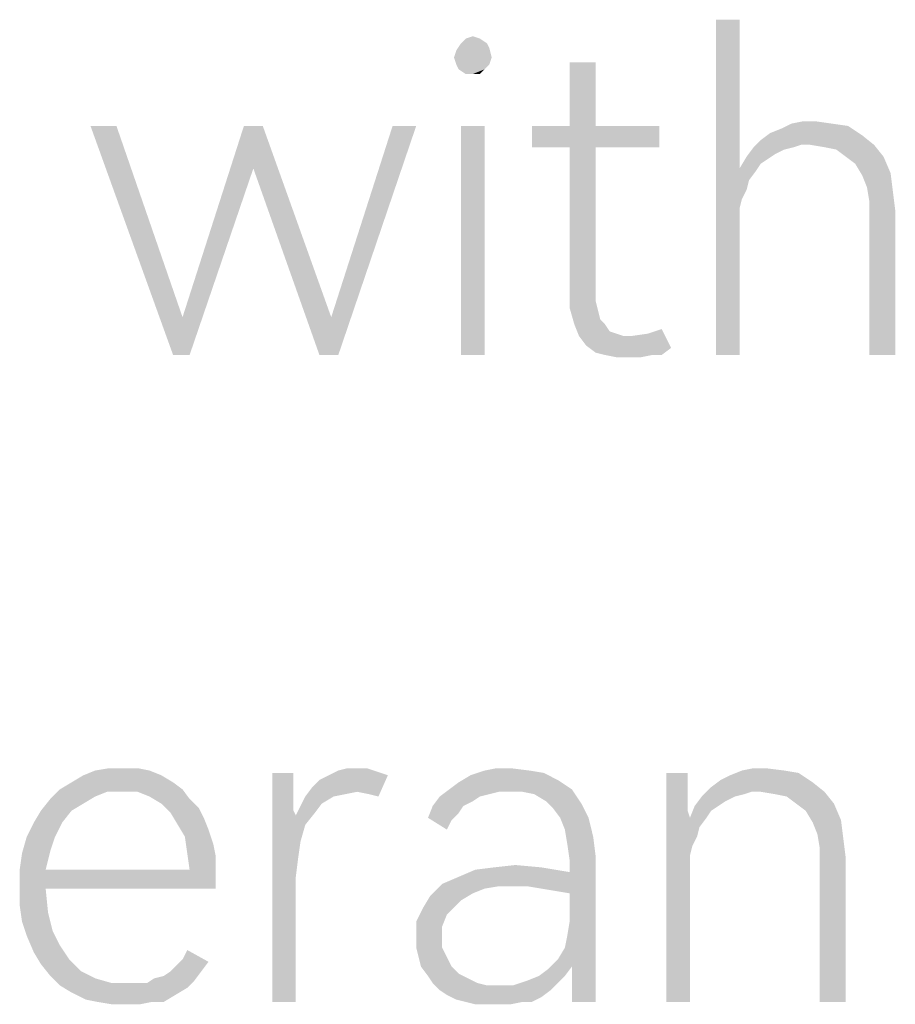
# Model space of a CAD drawing. Header units: millimetres. Extents: x 0 to 297, y 0 to 210.
# Tile 7 of 84: x 24.19 to 29.61, y 10.84 to 16.93. Entities that reach past the tile are written whole.
import ezdxf

# ---------------------------------------------------------------- set-up
doc = ezdxf.new("R2010")
doc.units = ezdxf.units.MM
doc.header["$LTSCALE"] = 16.335
doc.layers.get('0').update_dxf_attribs({"linetype": 'CONTINUOUS'})

msp = doc.modelspace()

# ---------------------------------------------------------------- linework, layer by layer
at = {"color": 7, "linetype": 'CONTINUOUS'}
for points in [[(28.6425, 16.9265), (28.6425, 16.0068), (28.4965, 14.8535)], [(28.6425, 16.9265), (28.4965, 14.8535), (28.4965, 16.9265)], [(27.0366, 16.8097), (26.9198, 16.7805), (26.949, 16.8097)], [(26.9198, 16.7805), (27.0366, 16.8097), (27.0804, 16.7805)], [(26.949, 16.8097), (26.9928, 16.8243), (27.0366, 16.8097)], [(26.876, 16.6929), (26.8906, 16.7367), (27.095, 16.7513)], [(26.876, 16.6929), (27.095, 16.7513), (27.1096, 16.6929)], [(27.0804, 16.7805), (27.095, 16.7513), (26.8906, 16.7367)], [(27.0804, 16.7805), (26.8906, 16.7367), (26.9198, 16.7805)], [(27.1096, 16.6929), (26.8906, 16.6491), (26.876, 16.6929)], [(26.8906, 16.6491), (27.1096, 16.6929), (27.095, 16.6491)], [(27.095, 16.6491), (26.9052, 16.6199), (26.8906, 16.6491)], [(26.9052, 16.6199), (27.095, 16.6491), (27.0658, 16.6199)], [(27.0658, 16.6199), (26.949, 16.5907), (26.9052, 16.6199)], [(26.9928, 16.5907), (26.949, 16.5907), (27.0658, 16.6199)], [(26.9928, 16.5907), (27.0658, 16.6199), (27.0366, 16.5907)], [(27.7519, 16.6637), (27.5914, 16.2696), (27.5914, 16.6637)], [(27.5914, 16.2696), (27.7519, 16.6637), (27.7519, 16.2696)], [(24.7884, 16.2696), (25.1388, 14.8535), (24.6279, 16.2696)], [(24.7884, 16.2696), (25.1972, 15.0871), (25.1388, 14.8535)], [(25.6936, 16.2696), (25.6352, 16.0068), (25.1972, 15.0871)], [(25.6936, 16.2696), (25.1972, 15.0871), (25.5768, 16.2696)], [(25.6352, 16.0068), (25.6936, 16.2696), (26.1169, 15.0871)], [(26.0439, 14.8535), (26.1169, 15.0871), (26.6425, 16.2696)], [(26.0439, 14.8535), (26.6425, 16.2696), (26.1607, 14.8535)], [(26.6425, 16.2696), (26.1169, 15.0871), (26.4965, 16.2696)], [(27.0658, 16.2696), (26.9198, 14.8535), (26.9198, 16.2696)], [(26.9198, 14.8535), (27.0658, 16.2696), (27.0658, 14.8535)], [(27.7519, 16.2696), (28.1461, 16.2696), (27.3578, 16.1382)], [(27.5914, 16.2696), (27.7519, 16.2696), (27.3578, 16.1382)], [(27.5914, 16.2696), (27.3578, 16.1382), (27.3578, 16.2696)], [(27.5914, 16.1382), (27.3578, 16.1382), (28.1461, 16.2696)], [(27.7519, 16.1382), (27.5914, 16.1382), (28.1461, 16.2696)], [(27.7519, 16.1382), (28.1461, 16.2696), (28.1461, 16.1382)], [(28.8322, 16.2258), (28.9052, 16.255), (29.314, 16.2696)], [(28.8322, 16.2258), (29.314, 16.2696), (29.4016, 16.2112)], [(29.2118, 16.2842), (29.314, 16.2696), (28.9052, 16.255)], [(29.2118, 16.2842), (28.9052, 16.255), (28.9636, 16.2842)], [(29.1096, 16.2988), (28.9636, 16.2842), (29.0366, 16.2988)], [(28.9636, 16.2842), (29.1096, 16.2988), (29.2118, 16.2842)], [(29.4016, 16.2112), (28.7738, 16.182), (28.8322, 16.2258)], [(29.022, 16.1528), (28.7738, 16.182), (29.4016, 16.2112)], [(29.0804, 16.1528), (29.022, 16.1528), (29.4016, 16.2112)], [(29.0804, 16.1528), (29.4016, 16.2112), (29.4746, 16.1528)], [(27.7519, 16.1382), (27.7519, 15.2769), (27.5914, 15.2477)], [(27.7519, 16.1382), (27.5914, 15.2477), (27.5914, 16.1382)], [(28.9782, 16.1382), (28.9198, 16.1236), (28.6863, 16.0798)], [(28.9782, 16.1382), (28.6863, 16.0798), (28.7301, 16.1382)], [(29.022, 16.1528), (28.7301, 16.1382), (28.7738, 16.182)], [(28.7301, 16.1382), (29.022, 16.1528), (28.9782, 16.1382)], [(29.4746, 16.1528), (29.168, 16.1382), (29.0804, 16.1528)], [(29.241, 16.1236), (29.168, 16.1382), (29.4746, 16.1528)], [(29.2994, 16.0798), (29.241, 16.1236), (29.4746, 16.1528)], [(29.2994, 16.0798), (29.4746, 16.1528), (29.533, 16.0798)], [(28.8176, 16.0652), (28.6425, 16.0068), (28.6863, 16.0798)], [(28.9198, 16.1236), (28.8614, 16.0944), (28.6863, 16.0798)], [(28.6863, 16.0798), (28.8614, 16.0944), (28.8176, 16.0652)], [(29.533, 16.0798), (29.3578, 16.036), (29.2994, 16.0798)], [(29.3578, 16.036), (29.533, 16.0798), (29.5768, 15.9776)], [(28.8176, 16.0652), (28.7738, 16.036), (28.6425, 16.0068)], [(28.6425, 16.0068), (28.7738, 16.036), (28.7446, 15.9922)], [(29.5768, 15.9776), (29.4016, 15.963), (29.3578, 16.036)], [(25.1388, 14.8535), (25.1972, 15.0871), (25.6352, 16.0068)], [(25.1388, 14.8535), (25.6352, 16.0068), (25.241, 14.8535)], [(26.1169, 15.0871), (26.0439, 14.8535), (25.6352, 16.0068)], [(28.6425, 16.0068), (28.6425, 15.7586), (28.4965, 14.8535)], [(28.6425, 16.0068), (28.7446, 15.9922), (28.7009, 15.9338)], [(28.6425, 16.0068), (28.7009, 15.9338), (28.6571, 15.817)], [(28.6425, 16.0068), (28.6571, 15.817), (28.6425, 15.7586)], [(29.4308, 15.89), (29.4016, 15.963), (29.5768, 15.9776)], [(29.4308, 15.89), (29.5768, 15.9776), (29.5914, 15.8608)], [(28.7009, 15.9338), (28.6863, 15.8754), (28.6571, 15.817)], [(29.5914, 15.8608), (29.4454, 15.8024), (29.4308, 15.89)], [(29.4454, 15.8024), (29.5914, 15.8608), (29.606, 15.744)], [(29.606, 15.744), (29.4454, 15.7002), (29.4454, 15.8024)], [(28.6425, 15.7586), (28.6425, 15.6856), (28.4965, 14.8535)], [(29.4454, 14.8535), (29.4454, 15.7002), (29.606, 15.744)], [(29.4454, 14.8535), (29.606, 15.744), (29.606, 14.8535)], [(28.4965, 14.8535), (28.6425, 15.6856), (28.6425, 14.8535)], [(27.5914, 15.2477), (27.7519, 15.2769), (27.7519, 15.1893)], [(27.7519, 15.1893), (27.5914, 15.1455), (27.5914, 15.2477)], [(27.5914, 15.1455), (27.7519, 15.1893), (27.7665, 15.1309)], [(27.7665, 15.1309), (27.6206, 15.0433), (27.5914, 15.1455)], [(27.7665, 15.1309), (27.7811, 15.0725), (27.6206, 15.0433)], [(27.6206, 15.0433), (27.7811, 15.0725), (27.8103, 15.0433)], [(27.8103, 15.0433), (27.6498, 14.9703), (27.6206, 15.0433)], [(27.8103, 15.0433), (27.8395, 14.9995), (27.6498, 14.9703)], [(27.8395, 14.9995), (27.8833, 14.9849), (27.6498, 14.9703)], [(27.6498, 14.9703), (27.8833, 14.9849), (27.9271, 14.9703)], [(27.6936, 14.9119), (27.9709, 14.9703), (28.0731, 14.9849)], [(28.2191, 14.8973), (27.6936, 14.9119), (28.0731, 14.9849)], [(28.0731, 14.9849), (28.1607, 15.0141), (28.2191, 14.8973)], [(27.9271, 14.9703), (27.6936, 14.9119), (27.6498, 14.9703)], [(27.9271, 14.9703), (27.9709, 14.9703), (27.6936, 14.9119)], [(28.2191, 14.8973), (27.7519, 14.8681), (27.6936, 14.9119)], [(27.8103, 14.8535), (27.7519, 14.8681), (28.2191, 14.8973)], [(28.1023, 14.8535), (27.8103, 14.8535), (28.2191, 14.8973)], [(28.1023, 14.8535), (28.2191, 14.8973), (28.1607, 14.8535)], [(28.1023, 14.8535), (27.8833, 14.8389), (27.8103, 14.8535)], [(27.9709, 14.8389), (27.8833, 14.8389), (28.1023, 14.8535)], [(27.9709, 14.8389), (28.1023, 14.8535), (28.0293, 14.8389)], [(24.8322, 12.2988), (24.9198, 12.2988), (24.6571, 12.2842)], [(24.8322, 12.2988), (24.6571, 12.2842), (24.7446, 12.2988)], [(24.6571, 12.2842), (24.9198, 12.2988), (24.9928, 12.2842)], [(26.2775, 12.2988), (26.3359, 12.2988), (26.1607, 12.2842)], [(26.2775, 12.2988), (26.1607, 12.2842), (26.2191, 12.2988)], [(26.1607, 12.2842), (26.3359, 12.2988), (26.3797, 12.2842)], [(27.2264, 12.2988), (27.0658, 12.2842), (27.1388, 12.2988)], [(27.0658, 12.2842), (27.2264, 12.2988), (27.3432, 12.2842)], [(28.803, 12.2988), (28.6571, 12.2842), (28.7301, 12.2988)], [(28.6571, 12.2842), (28.803, 12.2988), (28.9198, 12.2842)], [(25.0658, 12.255), (24.5111, 12.2112), (24.5841, 12.255)], [(24.5111, 12.2112), (25.0658, 12.255), (25.1388, 12.2112)], [(24.9928, 12.2842), (24.5841, 12.255), (24.6571, 12.2842)], [(24.5841, 12.255), (24.9928, 12.2842), (25.0658, 12.255)], [(25.8833, 12.2696), (25.8833, 12.1674), (25.7519, 10.8535)], [(25.8833, 12.2696), (25.7519, 10.8535), (25.7519, 12.2696)], [(26.0001, 12.182), (26.0439, 12.2258), (26.4673, 12.255)], [(26.2775, 12.1528), (26.0001, 12.182), (26.4673, 12.255)], [(26.4673, 12.255), (26.0439, 12.2258), (26.1023, 12.255)], [(26.3797, 12.2842), (26.4235, 12.2696), (26.1023, 12.255)], [(26.3797, 12.2842), (26.1023, 12.255), (26.1607, 12.2842)], [(26.1023, 12.255), (26.4235, 12.2696), (26.4673, 12.255)], [(26.3505, 12.1382), (26.2775, 12.1528), (26.4673, 12.255)], [(26.3505, 12.1382), (26.4673, 12.255), (26.4089, 12.1236)], [(27.5184, 12.2258), (26.9052, 12.2112), (26.9782, 12.255)], [(27.3432, 12.2842), (27.4308, 12.2696), (26.9782, 12.255)], [(27.3432, 12.2842), (26.9782, 12.255), (27.0658, 12.2842)], [(26.9782, 12.255), (27.4308, 12.2696), (27.5184, 12.2258)], [(28.3213, 12.2696), (28.3213, 12.1674), (28.1899, 10.8535)], [(28.3213, 12.2696), (28.1899, 10.8535), (28.1899, 12.2696)], [(28.5257, 12.2258), (28.5841, 12.255), (29.0074, 12.2696)], [(28.5257, 12.2258), (29.0074, 12.2696), (29.095, 12.2112)], [(28.9198, 12.2842), (29.0074, 12.2696), (28.5841, 12.255)], [(28.9198, 12.2842), (28.5841, 12.255), (28.6571, 12.2842)], [(25.1388, 12.2112), (24.4381, 12.1674), (24.5111, 12.2112)], [(24.4381, 12.1674), (25.1388, 12.2112), (25.1972, 12.1674)], [(26.2775, 12.1528), (25.9563, 12.1236), (26.0001, 12.182)], [(26.8468, 12.1674), (26.9052, 12.2112), (27.5184, 12.2258)], [(26.8468, 12.1674), (27.5184, 12.2258), (27.606, 12.1674)], [(28.7155, 12.1528), (28.4089, 12.1236), (28.4673, 12.182)], [(29.095, 12.2112), (28.4673, 12.182), (28.5257, 12.2258)], [(28.7155, 12.1528), (28.4673, 12.182), (29.095, 12.2112)], [(28.7738, 12.1528), (28.7155, 12.1528), (29.095, 12.2112)], [(28.7738, 12.1528), (29.095, 12.2112), (29.168, 12.1528)], [(24.7301, 12.1528), (24.3797, 12.109), (24.4381, 12.1674)], [(24.7301, 12.1528), (24.6571, 12.1236), (24.3797, 12.109)], [(24.3797, 12.109), (24.6571, 12.1236), (24.5841, 12.0798)], [(24.4381, 12.1674), (25.1972, 12.1674), (24.7301, 12.1528)], [(24.8176, 12.1528), (24.7301, 12.1528), (25.1972, 12.1674)], [(24.9198, 12.1528), (24.8176, 12.1528), (25.1972, 12.1674)], [(24.9928, 12.1236), (24.9198, 12.1528), (25.1972, 12.1674)], [(24.9928, 12.1236), (25.1972, 12.1674), (25.241, 12.109)], [(25.241, 12.109), (25.0658, 12.0798), (24.9928, 12.1236)], [(25.8833, 12.1674), (25.8833, 12.0944), (25.7519, 10.8535)], [(26.1315, 12.1236), (26.0585, 12.0798), (25.9271, 12.0652)], [(26.1315, 12.1236), (25.9271, 12.0652), (25.9563, 12.1236)], [(26.2775, 12.1528), (26.2045, 12.1382), (25.9563, 12.1236)], [(25.9563, 12.1236), (26.2045, 12.1382), (26.1315, 12.1236)], [(27.0366, 12.1236), (26.9928, 12.0944), (26.7446, 12.0652)], [(27.0366, 12.1236), (26.7446, 12.0652), (26.7884, 12.1236)], [(27.1534, 12.1528), (26.7884, 12.1236), (26.8468, 12.1674)], [(27.1534, 12.1528), (27.095, 12.1382), (26.7884, 12.1236)], [(26.7884, 12.1236), (27.095, 12.1382), (27.0366, 12.1236)], [(26.8468, 12.1674), (27.606, 12.1674), (27.1534, 12.1528)], [(27.2264, 12.1528), (27.1534, 12.1528), (27.606, 12.1674)], [(27.2994, 12.1528), (27.2264, 12.1528), (27.606, 12.1674)], [(27.3724, 12.1382), (27.2994, 12.1528), (27.606, 12.1674)], [(27.4454, 12.0944), (27.3724, 12.1382), (27.606, 12.1674)], [(27.4454, 12.0944), (27.606, 12.1674), (27.6644, 12.0798)], [(28.3213, 12.1674), (28.3213, 12.0944), (28.1899, 10.8535)], [(28.6133, 12.1236), (28.5549, 12.0944), (28.3651, 12.0652)], [(28.6133, 12.1236), (28.3651, 12.0652), (28.4089, 12.1236)], [(28.7155, 12.1528), (28.6717, 12.1382), (28.4089, 12.1236)], [(28.4089, 12.1236), (28.6717, 12.1382), (28.6133, 12.1236)], [(29.168, 12.1528), (28.8614, 12.1382), (28.7738, 12.1528)], [(28.9344, 12.1236), (28.8614, 12.1382), (29.168, 12.1528)], [(28.9928, 12.0798), (28.9344, 12.1236), (29.168, 12.1528)], [(28.9928, 12.0798), (29.168, 12.1528), (29.2264, 12.0798)], [(24.5841, 12.0798), (24.3213, 12.036), (24.3797, 12.109)], [(24.3213, 12.036), (24.5841, 12.0798), (24.5111, 12.036)], [(25.0658, 12.0798), (25.241, 12.109), (25.2994, 12.0506)], [(25.2994, 12.0506), (25.1242, 12.0214), (25.0658, 12.0798)], [(25.8833, 12.0944), (25.8833, 12.036), (25.7519, 10.8535)], [(26.0147, 12.0214), (25.8979, 12.0068), (25.9271, 12.0652)], [(25.9271, 12.0652), (26.0585, 12.0798), (26.0147, 12.0214)], [(26.9344, 12.0652), (26.9052, 12.0214), (26.7155, 11.9922)], [(26.9344, 12.0652), (26.7155, 11.9922), (26.7446, 12.0652)], [(26.7446, 12.0652), (26.9928, 12.0944), (26.9344, 12.0652)], [(27.6644, 12.0798), (27.4892, 12.0506), (27.4454, 12.0944)], [(27.533, 11.9922), (27.4892, 12.0506), (27.6644, 12.0798)], [(27.533, 11.9922), (27.6644, 12.0798), (27.7082, 11.9922)], [(28.3213, 12.0944), (28.3213, 12.036), (28.1899, 10.8535)], [(28.5111, 12.0652), (28.4673, 12.036), (28.3359, 11.9922)], [(28.5111, 12.0652), (28.3359, 11.9922), (28.3651, 12.0652)], [(28.3651, 12.0652), (28.5549, 12.0944), (28.5111, 12.0652)], [(29.2264, 12.0798), (29.0512, 12.036), (28.9928, 12.0798)], [(29.0512, 12.036), (29.2264, 12.0798), (29.2702, 11.9776)], [(24.5111, 12.036), (24.2775, 11.963), (24.3213, 12.036)], [(24.2775, 11.963), (24.5111, 12.036), (24.4527, 11.963)], [(25.1242, 12.0214), (25.2994, 12.0506), (25.3286, 11.9922)], [(25.3286, 11.9922), (25.168, 11.9484), (25.1242, 12.0214)], [(25.8833, 12.036), (25.8979, 12.0068), (25.7519, 10.8535)], [(25.8979, 12.0068), (25.9271, 11.8462), (25.7519, 10.8535)], [(25.8979, 12.0068), (26.0147, 12.0214), (25.9563, 11.9484)], [(25.8979, 12.0068), (25.9563, 11.9484), (25.9271, 11.8462)], [(26.7155, 11.9922), (26.9052, 12.0214), (26.8614, 11.9776)], [(28.3213, 12.036), (28.3359, 11.9922), (28.1899, 10.8535)], [(28.3359, 11.9922), (28.4673, 12.036), (28.4381, 11.9922)], [(29.2702, 11.9776), (29.095, 11.963), (29.0512, 12.036)], [(24.4527, 11.963), (24.2337, 11.8754), (24.2775, 11.963)], [(24.2337, 11.8754), (24.4527, 11.963), (24.4089, 11.8754)], [(25.168, 11.9484), (25.3286, 11.9922), (25.3578, 11.9192)], [(25.3578, 11.9192), (25.2118, 11.8754), (25.168, 11.9484)], [(26.8614, 11.9776), (26.8322, 11.9192), (26.7155, 11.9922)], [(27.7082, 11.9922), (27.5622, 11.9192), (27.533, 11.9922)], [(27.5622, 11.9192), (27.7082, 11.9922), (27.7373, 11.8754)], [(28.3359, 11.9922), (28.3359, 11.7586), (28.1899, 10.8535)], [(28.3359, 11.9922), (28.4381, 11.9922), (28.3943, 11.9338)], [(28.3359, 11.9922), (28.3943, 11.9338), (28.3505, 11.817)], [(28.3359, 11.9922), (28.3505, 11.817), (28.3359, 11.7586)], [(28.3943, 11.9338), (28.3797, 11.8754), (28.3505, 11.817)], [(29.1242, 11.89), (29.095, 11.963), (29.2702, 11.9776)], [(29.1242, 11.89), (29.2702, 11.9776), (29.2848, 11.8608)], [(24.4089, 11.8754), (24.3797, 11.7878), (24.2045, 11.7732)], [(24.4089, 11.8754), (24.2045, 11.7732), (24.2337, 11.8754)], [(25.2118, 11.8754), (25.3578, 11.9192), (25.387, 11.8316)], [(25.387, 11.8316), (25.2264, 11.7732), (25.2118, 11.8754)], [(27.7373, 11.8754), (27.5768, 11.8316), (27.5622, 11.9192)], [(27.5768, 11.8316), (27.7373, 11.8754), (27.7519, 11.7586)], [(29.2848, 11.8608), (29.1388, 11.8024), (29.1242, 11.89)], [(25.2264, 11.7732), (25.387, 11.8316), (25.4016, 11.7586)], [(25.9271, 11.8462), (25.9125, 11.744), (25.7519, 10.8535)], [(27.7519, 11.7586), (27.5914, 11.7294), (27.5768, 11.8316)], [(29.1388, 11.8024), (29.2848, 11.8608), (29.2994, 11.744)], [(24.1899, 11.671), (24.2045, 11.7732), (24.3797, 11.7878)], [(24.1899, 11.671), (24.3797, 11.7878), (24.3505, 11.671)], [(25.4016, 11.7586), (25.241, 11.671), (25.2264, 11.7732)], [(25.241, 11.671), (25.4016, 11.7586), (25.4016, 11.671)], [(27.5038, 11.5396), (27.5914, 11.6564), (27.7519, 11.7586)], [(27.5914, 11.525), (27.5038, 11.5396), (27.7519, 11.7586)], [(27.5622, 11.1893), (27.5768, 11.2623), (27.7519, 11.7586)], [(27.606, 11.0725), (27.5622, 11.1893), (27.7519, 11.7586)], [(27.5768, 11.2623), (27.5914, 11.3499), (27.7519, 11.7586)], [(27.5914, 11.6564), (27.5914, 11.7294), (27.7519, 11.7586)], [(27.5914, 11.3499), (27.5914, 11.525), (27.7519, 11.7586)], [(27.606, 10.9411), (27.606, 11.0725), (27.7519, 11.7586)], [(27.606, 10.8535), (27.606, 10.9411), (27.7519, 11.7586)], [(27.606, 10.8535), (27.7519, 11.7586), (27.7519, 10.8535)], [(28.3359, 11.7586), (28.3359, 11.6856), (28.1899, 10.8535)], [(29.2994, 11.744), (29.1388, 11.7002), (29.1388, 11.8024)], [(25.9125, 11.744), (25.8979, 11.6272), (25.7519, 10.8535)], [(27.1242, 11.6856), (27.2556, 11.7002), (27.4162, 11.6856)], [(29.1388, 10.8535), (29.1388, 11.7002), (29.2994, 11.744)], [(29.1388, 10.8535), (29.2994, 11.744), (29.2994, 10.8535)], [(25.241, 11.671), (25.4016, 11.671), (24.1899, 11.5688)], [(24.3505, 11.671), (25.241, 11.671), (24.1899, 11.5688)], [(24.3505, 11.671), (24.1899, 11.5688), (24.1899, 11.671)], [(24.3505, 11.5542), (24.1899, 11.5688), (25.4016, 11.671)], [(24.3505, 11.5542), (25.4016, 11.671), (25.4016, 11.5542)], [(26.803, 11.5834), (26.9052, 11.6272), (27.5914, 11.6564)], [(27.1534, 11.5688), (26.803, 11.5834), (27.5914, 11.6564)], [(27.5914, 11.6564), (26.9052, 11.6272), (27.0074, 11.671)], [(27.4162, 11.6856), (27.0074, 11.671), (27.1242, 11.6856)], [(27.0074, 11.671), (27.4162, 11.6856), (27.5914, 11.6564)], [(27.2556, 11.5688), (27.1534, 11.5688), (27.5914, 11.6564)], [(27.3286, 11.5688), (27.2556, 11.5688), (27.5914, 11.6564)], [(27.4162, 11.5542), (27.3286, 11.5688), (27.5914, 11.6564)], [(27.5038, 11.5396), (27.4162, 11.5542), (27.5914, 11.6564)], [(28.1899, 10.8535), (28.3359, 11.6856), (28.3359, 10.8535)], [(24.3505, 11.5542), (24.1899, 11.4521), (24.1899, 11.5688)], [(25.7519, 10.8535), (25.8979, 11.6272), (25.8979, 10.8535)], [(27.1534, 11.5688), (26.7301, 11.5104), (26.803, 11.5834)], [(27.1534, 11.5688), (27.0658, 11.5542), (26.7301, 11.5104)], [(24.1899, 11.4521), (24.3505, 11.5542), (24.3651, 11.4083)], [(26.9198, 11.4813), (26.6863, 11.4375), (26.7301, 11.5104)], [(27.0658, 11.5542), (26.9928, 11.525), (26.7301, 11.5104)], [(26.7301, 11.5104), (26.9928, 11.525), (26.9198, 11.4813)], [(24.3651, 11.4083), (24.2045, 11.3499), (24.1899, 11.4521)], [(26.6863, 11.4375), (26.9198, 11.4813), (26.876, 11.4375)], [(24.2045, 11.3499), (24.3651, 11.4083), (24.3943, 11.2915)], [(26.876, 11.4375), (26.8322, 11.3937), (26.6425, 11.3499)], [(26.876, 11.4375), (26.6425, 11.3499), (26.6863, 11.4375)], [(26.6425, 11.3499), (26.8322, 11.3937), (26.803, 11.3207)], [(24.3943, 11.2915), (24.2337, 11.2623), (24.2045, 11.3499)], [(26.803, 11.3207), (26.6425, 11.2477), (26.6425, 11.3499)], [(24.2337, 11.2623), (24.3943, 11.2915), (24.4381, 11.2039)], [(24.4381, 11.2039), (24.2775, 11.1601), (24.2337, 11.2623)], [(26.6425, 11.2477), (26.803, 11.3207), (26.803, 11.2477)], [(24.2775, 11.1601), (24.4381, 11.2039), (24.4965, 11.1163)], [(26.803, 11.2477), (26.6425, 11.1893), (26.6425, 11.2477)], [(26.6425, 11.1893), (26.803, 11.2477), (26.803, 11.1893)], [(24.4965, 11.1163), (24.3213, 11.0871), (24.2775, 11.1601)], [(25.1972, 11.1163), (25.2264, 11.1747), (25.3578, 11.1017)], [(26.803, 11.1893), (26.6571, 11.1309), (26.6425, 11.1893)], [(26.6571, 11.1309), (26.803, 11.1893), (26.8322, 11.1309)], [(27.606, 11.0725), (27.5184, 11.1163), (27.5622, 11.1893)], [(24.3213, 11.0871), (24.4965, 11.1163), (24.5695, 11.0433)], [(24.5695, 11.0433), (24.3797, 11.0141), (24.3213, 11.0871)], [(25.1242, 11.0433), (25.168, 11.0871), (25.3578, 11.1017)], [(25.1242, 11.0433), (25.3578, 11.1017), (25.314, 11.0433)], [(25.3578, 11.1017), (25.168, 11.0871), (25.1972, 11.1163)], [(26.8322, 11.1309), (26.6717, 11.0725), (26.6571, 11.1309)], [(26.6717, 11.0725), (26.8322, 11.1309), (26.8614, 11.0725)], [(27.606, 11.0725), (27.46, 11.0579), (27.5184, 11.1163)], [(24.3797, 11.0141), (24.5695, 11.0433), (24.6571, 10.9995)], [(25.022, 10.9995), (25.0804, 11.0141), (25.314, 11.0433)], [(25.022, 10.9995), (25.314, 11.0433), (25.2702, 10.9849)], [(25.314, 11.0433), (25.0804, 11.0141), (25.1242, 11.0433)], [(26.8614, 11.0725), (26.7155, 11.0141), (26.6717, 11.0725)], [(26.8614, 11.0725), (26.9052, 11.0287), (26.7155, 11.0141)], [(26.7155, 11.0141), (26.9052, 11.0287), (26.9636, 10.9995)], [(27.4016, 11.0141), (27.46, 11.0579), (27.606, 11.0725)], [(27.4016, 11.0141), (27.606, 11.0725), (27.5622, 11.0141)], [(24.6571, 10.9995), (24.4381, 10.9557), (24.3797, 11.0141)], [(24.6571, 10.9995), (24.7592, 10.9703), (24.4381, 10.9557)], [(24.9198, 10.9703), (24.9782, 10.9703), (24.4381, 10.9557)], [(24.8614, 10.9703), (24.9198, 10.9703), (24.4381, 10.9557)], [(24.7592, 10.9703), (24.8614, 10.9703), (24.4381, 10.9557)], [(25.2264, 10.9411), (24.4381, 10.9557), (24.9782, 10.9703)], [(25.2702, 10.9849), (24.9782, 10.9703), (25.022, 10.9995)], [(24.9782, 10.9703), (25.2702, 10.9849), (25.2264, 10.9411)], [(26.9636, 10.9995), (26.7446, 10.9703), (26.7155, 11.0141)], [(26.7446, 10.9703), (26.9636, 10.9995), (27.022, 10.9703)], [(27.022, 10.9703), (26.7884, 10.9265), (26.7446, 10.9703)], [(27.022, 10.9703), (27.0804, 10.9557), (26.7884, 10.9265)], [(26.7884, 10.9265), (27.241, 10.9557), (27.5184, 10.9703)], [(26.7884, 10.9265), (27.5184, 10.9703), (27.4746, 10.9265)], [(27.5184, 10.9703), (27.241, 10.9557), (27.3286, 10.9849)], [(27.5622, 11.0141), (27.3286, 10.9849), (27.4016, 11.0141)], [(27.3286, 10.9849), (27.5622, 11.0141), (27.5184, 10.9703)], [(25.2264, 10.9411), (24.5111, 10.9119), (24.4381, 10.9557)], [(24.5111, 10.9119), (25.2264, 10.9411), (25.1534, 10.8973)], [(25.1534, 10.8973), (24.5987, 10.8681), (24.5111, 10.9119)], [(24.6717, 10.8535), (24.5987, 10.8681), (25.1534, 10.8973)], [(25.0074, 10.8535), (24.6717, 10.8535), (25.1534, 10.8973)], [(25.0074, 10.8535), (25.1534, 10.8973), (25.0804, 10.8535)], [(27.1534, 10.9557), (27.241, 10.9557), (26.7884, 10.9265)], [(27.0804, 10.9557), (27.1534, 10.9557), (26.7884, 10.9265)], [(27.4746, 10.9265), (26.8322, 10.8973), (26.7884, 10.9265)], [(26.8322, 10.8973), (27.4746, 10.9265), (27.4162, 10.8827)], [(27.4162, 10.8827), (26.8906, 10.8681), (26.8322, 10.8973)], [(25.0074, 10.8535), (24.7592, 10.8389), (24.6717, 10.8535)], [(24.8468, 10.8389), (24.7592, 10.8389), (25.0074, 10.8535)], [(24.8468, 10.8389), (25.0074, 10.8535), (24.9344, 10.8389)], [(26.949, 10.8535), (26.8906, 10.8681), (27.4162, 10.8827)], [(27.2994, 10.8535), (26.949, 10.8535), (27.4162, 10.8827)], [(27.2994, 10.8535), (27.0074, 10.8389), (26.949, 10.8535)], [(27.0804, 10.8389), (27.0074, 10.8389), (27.2994, 10.8535)], [(27.1388, 10.8389), (27.0804, 10.8389), (27.2994, 10.8535)], [(27.1388, 10.8389), (27.2994, 10.8535), (27.2264, 10.8389)], [(27.2994, 10.8535), (27.4162, 10.8827), (27.3578, 10.8535)]]:
    msp.add_solid(points, dxfattribs=at)

doc.saveas('drawing.dxf')
